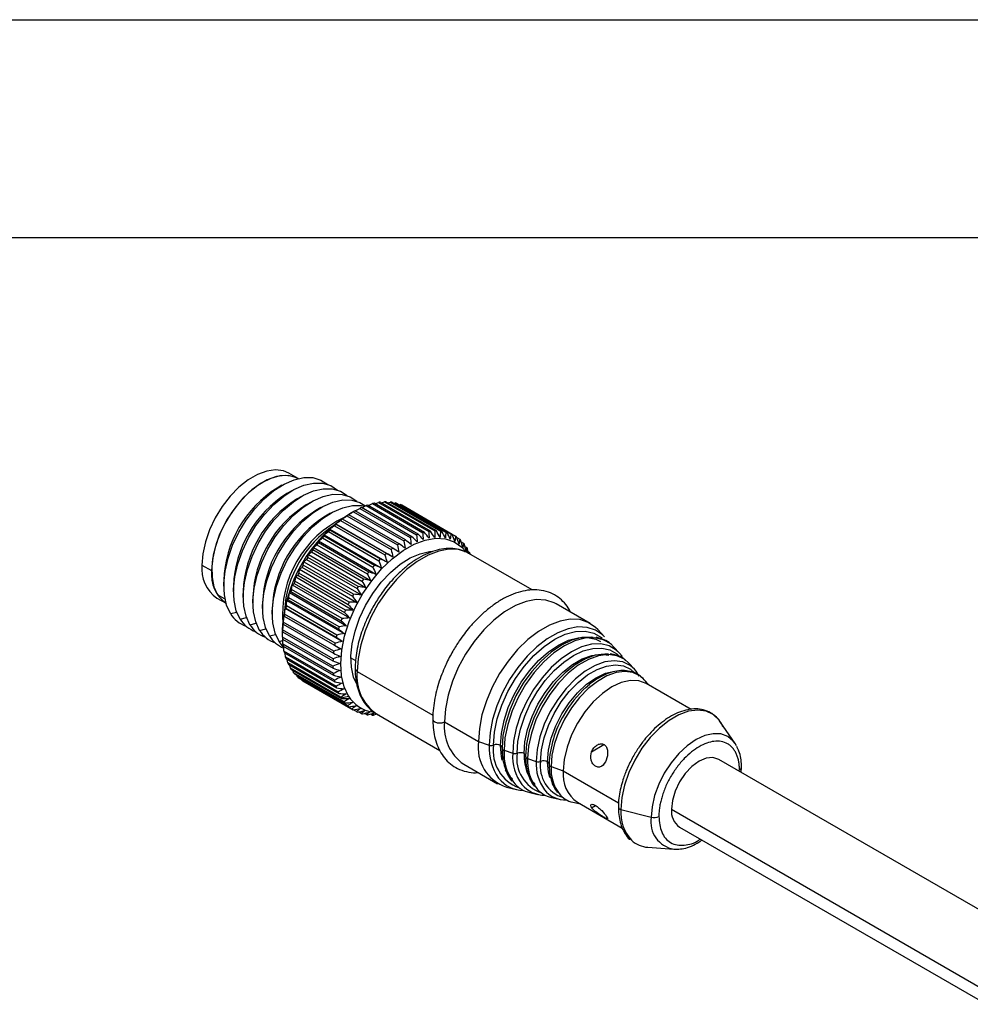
# Model space of a CAD drawing. Header units: millimetres. Extents: x 0 to 279, y 0 to 216.
# Tile 16 of 22: x 198 to 225, y 187 to 216. Entities that reach past the tile are written whole.
import ezdxf

# ---------------------------------------------------------------- set-up
doc = ezdxf.new("R2010")
doc.units = ezdxf.units.MM
doc.layers.add('TEXT', color=140, linetype='Continuous', lineweight=25)

msp = doc.modelspace()

# ---------------------------------------------------------------- linework, layer by layer
at = {"color": 7, "linetype": 'Continuous'}
msp.add_line((0.0025, 215.9027), (279.4025, 215.9027), dxfattribs=at)
for p, q in [((205.7632, 202.5233), (205.4956, 202.6777)), ((205.294, 202.3287), (205.1526, 202.2471)), ((205.5768, 202.1654), (205.4354, 202.0838)), ((205.8596, 202.0022), (205.7182, 201.9205)), ((206.1425, 201.8389), (206.0011, 201.7572)), ((208.0057, 201.7867), (208.107, 201.8286)), ((208.107, 201.8286), (209.5778, 200.9795)), ((209.624, 200.9858), (208.1533, 201.8348)), ((208.1921, 201.8124), (208.2789, 201.8442)), ((208.2789, 201.8442), (209.7497, 200.9952)), ((209.7942, 200.9957), (208.3234, 201.8448)), ((208.3735, 201.8159), (208.4437, 201.8383)), ((208.4437, 201.8383), (209.9145, 200.9893)), ((209.9568, 200.9841), (208.486, 201.8331)), ((206.4253, 201.6756), (206.2839, 201.5939)), ((207.3869, 201.5613), (207.2738, 201.496)), ((207.3758, 201.5549), (208.8466, 200.7058)), ((208.8961, 200.734), (207.4253, 201.5831)), ((207.4287, 201.5812), (207.5622, 201.654)), ((207.5622, 201.654), (209.033, 200.8049)), ((209.0823, 200.8279), (207.6115, 201.677)), ((207.6227, 201.6705), (207.7472, 201.7331)), ((207.7472, 201.7331), (209.218, 200.884)), ((209.2667, 200.9015), (207.7959, 201.7506)), ((207.8155, 201.7392), (207.9293, 201.7914)), ((207.9293, 201.7914), (209.4001, 200.9423)), ((209.4477, 200.9543), (207.9769, 201.8033)), ((208.5487, 201.7969), (208.5999, 201.8108)), ((208.5999, 201.8108), (210.0707, 200.9618)), ((210.1106, 200.9509), (208.6398, 201.8)), ((208.7168, 201.7555), (208.7464, 201.762)), ((208.7464, 201.762), (210.2172, 200.913)), ((210.2543, 200.8965), (208.7835, 201.7455)), ((208.8772, 201.6915), (208.8819, 201.6923)), ((208.8819, 201.6923), (210.3527, 200.8432)), ((206.7082, 201.5123), (206.5668, 201.4307)), ((207.0048, 201.2998), (208.4756, 200.4507)), ((208.5244, 200.4887), (207.0536, 201.3378)), ((207.1895, 201.4365), (208.6603, 200.5874)), ((208.7097, 200.6207), (207.2389, 201.4697)), ((206.6461, 200.9759), (208.1169, 200.1268)), ((206.6885, 201.0507), (208.3573, 200.0873)), ((208.1633, 200.1734), (206.6926, 201.0225)), ((206.8232, 201.1458), (208.294, 200.2967)), ((206.8601, 201.203), (208.5288, 200.2397)), ((208.3418, 200.3392), (206.871, 201.1883)), ((206.3612, 200.7031), (208.03, 199.7397)), ((206.475, 200.7914), (207.9458, 199.9423)), ((207.9905, 199.9926), (206.5197, 200.8417)), ((206.5218, 200.8836), (208.1906, 199.9202)), ((210.3936, 200.8008), (210.4762, 200.7531)), ((210.5192, 200.6823), (210.5867, 200.6433)), ((207.6671, 199.592), (206.1963, 200.441)), ((206.2082, 200.5106), (207.8769, 199.5473)), ((206.3112, 200.5937), (207.782, 199.7446)), ((207.8247, 199.7983), (206.3539, 200.6473)), ((210.6289, 200.5461), (210.6833, 200.5147)), ((210.7046, 200.3621), (210.695, 200.4963)), ((210.7338, 200.333), (210.7065, 200.4776)), ((210.7224, 200.3931), (210.7651, 200.3684)), ((206.0109, 200.1654), (207.4817, 199.3164)), ((207.5192, 199.3754), (206.0484, 200.2244)), ((206.0638, 200.3078), (207.7325, 199.3444)), ((206.1561, 200.3845), (207.6269, 199.5354)), ((212.5874, 199.2766), (210.7453, 200.3399)), ((210.7651, 200.3684), (210.7585, 200.3323)), ((210.7858, 200.3166), (210.7843, 200.3267)), ((202.9608, 200.0018), (203.2436, 199.8385)), ((205.8056, 199.8774), (207.4744, 198.914)), ((205.8768, 199.9383), (207.3475, 199.0892)), ((207.382, 199.1502), (205.9112, 199.9993)), ((205.9292, 200.0961), (207.598, 199.1327)), ((203.5972, 199.5528), (203.5972, 199.3895)), ((207.1443, 198.6815), (205.6735, 199.5305)), ((205.694, 199.6534), (207.3628, 198.69)), ((205.7548, 199.7049), (207.2256, 198.8558)), ((207.2567, 198.9183), (205.7859, 199.7674)), ((203.88, 199.3895), (203.88, 199.2262)), ((207.0457, 198.4417), (205.575, 199.2908)), ((205.5952, 199.4258), (207.2639, 198.4625)), ((205.646, 199.4671), (207.1168, 198.6181)), ((203.3958, 199.0403), (203.6633, 198.8859)), ((203.6328, 199.0105), (203.4165, 199.1354)), ((204.1629, 199.2262), (204.1629, 199.0629)), ((204.4457, 199.0629), (204.4457, 198.8996)), ((205.4391, 198.9676), (207.1079, 198.0042)), ((205.4712, 198.9861), (206.942, 198.137)), ((206.9617, 198.2009), (205.491, 199.0499)), ((205.51, 199.1966), (207.1788, 198.2333)), ((205.5512, 199.2269), (207.022, 198.3778)), ((204.7285, 198.8996), (204.7285, 198.7364)), ((205.0114, 198.7364), (205.0114, 198.5731)), ((205.3831, 198.7406), (207.0519, 197.7772)), ((205.4066, 198.7467), (206.8774, 197.8977)), ((206.893, 197.961), (205.4222, 198.81)), ((214.2809, 198.2989), (213.2909, 198.8704)), ((203.7947, 198.5859), (203.9761, 198.6315)), ((204.0775, 198.4227), (204.259, 198.4683)), ((205.3425, 198.5174), (207.0113, 197.554)), ((205.358, 198.5107), (206.8288, 197.6616)), ((206.8401, 197.7238), (205.3693, 198.5729)), ((204.3604, 198.2594), (204.5418, 198.305)), ((204.6432, 198.0961), (204.8247, 198.1417)), ((206.7833, 197.2657), (205.3125, 198.1148)), ((205.3257, 198.2799), (206.7965, 197.4308)), ((206.8034, 197.4915), (205.3326, 198.3405)), ((214.6976, 197.9085), (214.4983, 198.1243)), ((204.9261, 197.9328), (205.1075, 197.9784)), ((205.3084, 198.0914), (205.3084, 198.0538)), ((206.7799, 197.0484), (205.3091, 197.8974)), ((205.31, 198.0562), (206.7808, 197.2071)), ((205.311, 197.8414), (206.7818, 196.9923)), ((205.3224, 197.6903), (205.3171, 197.8379)), ((205.2089, 197.7695), (205.3186, 197.7971)), ((205.3297, 197.6142), (205.2089, 197.7695)), ((206.7932, 196.8412), (205.3224, 197.6903)), ((205.3288, 197.6372), (206.7995, 196.7881)), ((215.1337, 197.4362), (214.9734, 197.6098)), ((206.8231, 196.6459), (205.3524, 197.4949)), ((205.3631, 197.4453), (206.8339, 196.5962)), ((205.3987, 197.313), (205.3859, 197.4321)), ((206.8695, 196.4639), (205.3987, 197.313)), ((205.4137, 197.2672), (206.8845, 196.4181)), ((205.461, 197.146), (205.446, 197.2485)), ((207.3025, 197.2994), (207.4385, 197.2209)), ((206.9318, 196.2969), (205.461, 197.146)), ((205.4802, 197.1043), (206.951, 196.2552)), ((205.5389, 196.9952), (205.5229, 197.0797)), ((207.0097, 196.1461), (205.5389, 196.9952)), ((205.5621, 196.958), (207.0328, 196.1089)), ((215.5699, 196.9639), (215.4096, 197.1375)), ((205.6316, 196.8618), (205.6164, 196.9266)), ((207.1024, 196.0127), (205.6316, 196.8618)), ((205.6586, 196.8294), (207.1294, 195.9804)), ((205.7385, 196.7469), (205.7262, 196.7905)), ((207.2092, 195.8978), (205.7385, 196.7469)), ((205.7691, 196.7197), (207.2399, 195.8706)), ((205.8586, 196.6515), (205.8517, 196.6719)), ((207.4863, 196.8994), (209.6955, 195.6241)), ((215.9999, 196.4983), (215.8457, 196.6652)), ((207.3294, 195.8024), (205.8586, 196.6515)), ((205.8926, 196.6295), (207.3634, 195.7805)), ((214.1552, 196.4291), (214.2147, 196.4803)), ((217.22, 195.7939), (215.9108, 196.5497)), ((207.0211, 196.1274), (207.2342, 196.1809)), ((207.4618, 195.7272), (207.3682, 195.7813)), ((207.6055, 195.6728), (207.5285, 195.7172)), ((207.7593, 195.6396), (207.6966, 195.6758)), ((207.9219, 195.6279), (207.8718, 195.6568)), ((207.9664, 195.6285), (208.0516, 195.6598)), ((208.0456, 195.6633), (209.8941, 194.5961)), ((210.0318, 195.4299), (211.0218, 194.8584)), ((218.5029, 194.8011), (218.072, 195.4319)), ((211.0218, 194.8584), (211.3352, 194.7499)), ((211.7114, 194.6657), (211.7345, 194.3532)), ((214.3225, 194.5597), (214.6808, 194.7666)), ((218.547, 194.7283), (218.5029, 194.8011)), ((211.7691, 194.5996), (212.0212, 194.5123)), ((212.3974, 194.4281), (212.3988, 194.3504)), ((212.4551, 194.362), (212.7072, 194.2746)), ((210.5911, 194.1937), (211.5811, 193.6222)), ((213.0834, 194.1905), (213.0852, 194.106)), ((213.141, 194.1244), (213.4967, 194.0012)), ((226.9771, 189.1683), (218.0264, 194.3354)), ((218.6828, 193.9565), (218.6878, 194.1069)), ((211.8398, 193.977), (211.8099, 194.0335)), ((213.4967, 194.0012), (215.1081, 193.0709)), ((218.6259, 193.9893), (218.6315, 194.0264)), ((211.841, 193.5213), (212.1275, 193.4566)), ((212.5242, 193.3671), (212.7547, 193.3151)), ((213.1513, 193.2256), (213.3818, 193.1736)), ((213.7784, 193.0841), (214.0001, 193.0341)), ((213.911, 193.0855), (215.2144, 192.3331)), ((214.3225, 192.9266), (214.4331, 192.9905)), ((215.1726, 192.8767), (216.0577, 192.6461)), ((216.6504, 192.8827), (225.9017, 187.5421)), ((216.8865, 192.3608), (225.8375, 187.1935)), ((215.9597, 191.7729), (216.7215, 191.7152)), ((216.7215, 191.7152), (216.8015, 191.7133))]:
    msp.add_line(p, q)
at = {"flags": 128}
for points in [[(205.4956, 202.6777), (205.3406, 202.744), (205.1076, 202.7761), (204.8521, 202.7429), (204.5827, 202.6455), (204.3087, 202.4873), (204.0393, 202.2737), (203.7838, 202.0119), (203.5508, 201.7108), (203.3483, 201.3807), (203.1832, 201.0329), (203.0611, 200.6791), (202.9861, 200.3315), (202.9608, 200.0018)], [(205.7785, 202.5144), (205.6234, 202.5807), (205.3904, 202.6128), (205.1349, 202.5796), (204.8656, 202.4823), (204.5915, 202.3241), (204.3222, 202.1104), (204.0667, 201.8486), (203.8337, 201.5475), (203.6312, 201.2174), (203.466, 200.8696), (203.3439, 200.5158), (203.2689, 200.1682), (203.2436, 199.8385)], [(205.7785, 202.5144), (205.7009, 202.5531), (205.4781, 202.6087), (205.2298, 202.5992), (204.9644, 202.5249), (204.691, 202.3883), (204.4189, 202.194), (204.1573, 201.9487), (203.9152, 201.6608), (203.7007, 201.34), (203.5213, 200.9973), (203.383, 200.6443), (203.2905, 200.293), (203.247, 199.9555), (203.2539, 199.6431), (203.311, 199.3666), (203.4165, 199.1354)], [(203.7947, 198.5859), (203.6795, 198.8341), (203.6134, 199.1288), (203.5983, 199.4613), (203.6348, 199.8213), (203.7217, 200.198), (203.8563, 200.5799), (204.0347, 200.9554), (204.2513, 201.3131), (204.4996, 201.6421), (204.7721, 201.9324), (205.0604, 202.1752), (205.3559, 202.3632), (205.6494, 202.4905), (205.9322, 202.5534), (206.1956, 202.55), (206.4316, 202.4802), (206.6272, 202.3516)], [(204.0775, 198.4227), (203.9623, 198.6708), (203.8962, 198.9656), (203.8811, 199.298), (203.9176, 199.6581), (204.0045, 200.0348), (204.1392, 200.4166), (204.3175, 200.7921), (204.5342, 201.1498), (204.7825, 201.4788), (205.0549, 201.7691), (205.3433, 202.0119), (205.6387, 202.1999), (205.9323, 202.3272), (206.215, 202.3901), (206.4784, 202.3867), (206.7144, 202.3169), (206.91, 202.1883)], [(204.3604, 198.2594), (204.2452, 198.5075), (204.179, 198.8023), (204.164, 199.1347), (204.2004, 199.4948), (204.2873, 199.8715), (204.422, 200.2534), (204.6004, 200.6288), (204.817, 200.9865), (205.0653, 201.3155), (205.3378, 201.6058), (205.6261, 201.8487), (205.9215, 202.0366), (206.2151, 202.164), (206.4979, 202.2269), (206.7613, 202.2234), (206.9973, 202.1537), (207.1929, 202.025)], [(204.6432, 198.0961), (204.528, 198.3442), (204.4619, 198.639), (204.4468, 198.9715), (204.4833, 199.3315), (204.5702, 199.7082), (204.7049, 200.0901), (204.8832, 200.4656), (205.0998, 200.8232), (205.3482, 201.1522), (205.6206, 201.4426), (205.909, 201.6854), (206.2044, 201.8733), (206.498, 202.0007), (206.7807, 202.0636), (207.0441, 202.0601), (207.2801, 201.9904), (207.4757, 201.8617)], [(204.9261, 197.9328), (204.8109, 198.1809), (204.7447, 198.4757), (204.7297, 198.8082), (204.7661, 199.1682), (204.853, 199.5449), (204.9877, 199.9268), (205.1661, 200.3023), (205.3827, 200.66), (205.631, 200.989), (205.9035, 201.2793), (206.1918, 201.5221), (206.4872, 201.71), (206.7808, 201.8374), (207.0636, 201.9003), (207.3269, 201.8968), (207.5629, 201.8271), (207.7131, 201.736)], [(205.2089, 197.7695), (205.0937, 198.0177), (205.0276, 198.3124), (205.0125, 198.6449), (205.049, 199.0049), (205.1359, 199.3816), (205.2705, 199.7635), (205.4489, 200.139), (205.6655, 200.4967), (205.9139, 200.8257), (206.1863, 201.116), (206.4746, 201.3588), (206.7701, 201.5468), (207.0636, 201.6741), (207.3464, 201.737), (207.6098, 201.7335), (207.6877, 201.7186)], [(207.2342, 196.1809), (207.1064, 196.4518), (207.0295, 196.7716), (207.0055, 197.1316), (207.0352, 197.5221), (207.1176, 197.9323), (207.2506, 198.3511), (207.4306, 198.767), (207.6525, 199.1688), (207.9105, 199.5453), (208.1974, 199.8865), (208.5053, 200.1829), (208.826, 200.4265), (209.1507, 200.6106), (209.4704, 200.7303), (209.7766, 200.7822), (210.0607, 200.7649), (210.3152, 200.6789), (210.533, 200.5266), (210.6456, 200.4023)], [(207.4966, 196.493), (207.3834, 196.737), (207.3183, 197.0269), (207.3035, 197.3538), (207.3394, 197.7078), (207.4248, 198.0782), (207.5572, 198.4537), (207.7326, 198.823), (207.9457, 199.1747), (208.1898, 199.4982), (208.4578, 199.7837), (208.7413, 200.0225), (209.0318, 200.2073), (209.3205, 200.3325), (209.5985, 200.3944), (209.6605, 200.3994)], [(210.6778, 200.3752), (210.4397, 200.4501), (210.1624, 200.4633), (209.8641, 200.4094), (209.5531, 200.2897), (209.2378, 200.1077), (208.9268, 199.8682), (208.6285, 199.5778), (208.3512, 199.2444), (208.1024, 198.8771), (207.8888, 198.486), (207.7164, 198.0816), (207.5897, 197.675), (207.5123, 197.2773), (207.4863, 196.8994)], [(210.7453, 200.3399), (210.6885, 200.3701), (210.6778, 200.3752)], [(203.4165, 199.1354), (203.5665, 198.9573), (203.6786, 198.877)], [(213.2909, 198.8704), (213.2341, 198.9005), (212.9853, 198.9805), (212.7079, 198.9938), (212.4097, 198.9398), (212.0987, 198.8202), (211.7834, 198.6382), (211.4724, 198.3987), (211.1741, 198.1083), (210.8968, 197.7749), (210.648, 197.4076), (210.4344, 197.0164), (210.262, 196.612), (210.1353, 196.2055), (210.0579, 195.8078), (210.0318, 195.4299)], [(214.4983, 198.1243), (214.4376, 198.1845), (214.224, 198.3291), (213.9752, 198.4091), (213.6979, 198.4223), (213.3997, 198.3683), (213.0886, 198.2487), (212.7733, 198.0667), (212.4623, 197.8272), (212.1641, 197.5368), (211.8868, 197.2034), (211.6379, 196.8361), (211.4244, 196.445), (211.2519, 196.0406), (211.1252, 195.634), (211.0478, 195.2363), (211.0218, 194.8584)], [(214.6976, 197.9085), (214.6389, 197.9667), (214.4323, 198.1066), (214.1917, 198.1839), (213.9234, 198.1967), (213.635, 198.1445), (213.3342, 198.0289), (213.0292, 197.8528), (212.7284, 197.6212), (212.44, 197.3403), (212.1718, 197.0179), (211.9311, 196.6626), (211.7246, 196.2843), (211.5578, 195.8932), (211.4352, 195.5), (211.3604, 195.1154), (211.3352, 194.7499)], [(211.4634, 194.7516), (211.4905, 195.1243), (211.5708, 195.517), (211.702, 195.9176), (211.8801, 196.314), (212.0996, 196.6942), (212.3539, 197.0466), (212.6352, 197.3605), (212.9351, 197.6264), (213.2443, 197.8362), (213.5536, 197.9835), (213.8534, 198.0638), (214.1348, 198.0747), (214.389, 198.0159), (214.6086, 197.8891), (214.6294, 197.8719)], [(211.6653, 194.74), (211.6909, 195.0937), (211.7672, 195.4663), (211.8917, 195.8465), (212.0606, 196.2227), (212.2689, 196.5835), (212.5103, 196.9179), (212.7772, 197.2158), (213.0618, 197.4681), (213.3553, 197.6672), (213.6487, 197.8069), (213.9333, 197.8832), (214.2002, 197.8935), (214.4416, 197.8377), (214.5787, 197.7682)], [(214.3659, 197.8894), (214.3083, 197.8963), (214.0348, 197.8857), (213.7433, 197.8076), (213.4427, 197.6644), (213.142, 197.4605), (212.8505, 197.202), (212.577, 196.8968), (212.3298, 196.5543), (212.1164, 196.1846), (211.9433, 195.7993), (211.8158, 195.4098), (211.7377, 195.0281), (211.7114, 194.6657)], [(214.9734, 197.6098), (214.8768, 197.6999), (214.6599, 197.8251), (214.4087, 197.8832), (214.1307, 197.8724), (213.8344, 197.7931), (213.5288, 197.6475), (213.2232, 197.4403), (212.9269, 197.1775), (212.6489, 196.8674), (212.3977, 196.5191), (212.1808, 196.1435), (212.0048, 195.7517), (211.8752, 195.3559), (211.7958, 194.9679), (211.7691, 194.5996)], [(215.1337, 197.4362), (215.0399, 197.5237), (214.8292, 197.6454), (214.5852, 197.7018), (214.3151, 197.6913), (214.0273, 197.6142), (213.7305, 197.4729), (213.4337, 197.2715), (213.1459, 197.0163), (212.8758, 196.715), (212.6318, 196.3768), (212.4211, 196.0119), (212.2502, 195.6314), (212.1243, 195.2469), (212.0472, 194.87), (212.0212, 194.5123)], [(212.1494, 194.514), (212.1744, 194.858), (212.2486, 195.2204), (212.3697, 195.5902), (212.534, 195.956), (212.7366, 196.3069), (212.9713, 196.6322), (213.2309, 196.9219), (213.5077, 197.1673), (213.7931, 197.3609), (214.0785, 197.4969), (214.3553, 197.571), (214.615, 197.5811), (214.8497, 197.5268), (215.0522, 197.4098), (215.1028, 197.3658)], [(212.3513, 194.5024), (212.3777, 194.8472), (212.4561, 195.2107), (212.5838, 195.5806), (212.7565, 195.9444), (212.9683, 196.2896), (213.2119, 196.6044), (213.4791, 196.8782), (213.7608, 197.1016), (214.0473, 197.267), (214.329, 197.3688), (214.5962, 197.4035), (214.8254, 197.3741)], [(214.8121, 197.4003), (214.702, 197.4064), (214.4277, 197.3707), (214.1385, 197.2662), (213.8444, 197.0964), (213.5552, 196.8671), (213.2809, 196.586), (213.0308, 196.2628), (212.8134, 195.9084), (212.6361, 195.535), (212.505, 195.1552), (212.4245, 194.782), (212.3974, 194.4281)], [(215.4096, 197.1375), (215.2767, 197.2531), (215.0554, 197.3583), (214.8008, 197.3934), (214.5216, 197.3571), (214.2273, 197.2507), (213.9279, 197.0779), (213.6336, 196.8444), (213.3544, 196.5584), (213.0998, 196.2294), (212.8785, 195.8687), (212.6981, 195.4886), (212.5646, 195.1021), (212.4827, 194.7222), (212.4551, 194.362)], [(215.2125, 197.3381), (215.2108, 197.3405), (215.1337, 197.4362)], [(215.5699, 196.9639), (215.4411, 197.0759), (215.2267, 197.1779), (214.98, 197.2118), (214.7095, 197.1767), (214.4244, 197.0736), (214.1342, 196.9061), (213.8491, 196.68), (213.5785, 196.4028), (213.3319, 196.084), (213.1175, 195.7346), (212.9427, 195.3663), (212.8133, 194.9917), (212.734, 194.6237), (212.7072, 194.2746)], [(212.8354, 194.2764), (212.8611, 194.6109), (212.9372, 194.9635), (213.0611, 195.3224), (213.2286, 195.6753), (213.4341, 196.0102), (213.6704, 196.3157), (213.9296, 196.5813), (214.2029, 196.798), (214.4809, 196.9585), (214.7542, 197.0573), (215.0134, 197.091), (215.2498, 197.0584), (215.4552, 196.9607), (215.5752, 196.857)], [(215.7092, 196.7621), (215.6159, 196.9095), (215.5699, 196.9639)], [(213.0373, 194.2648), (213.0645, 194.5994), (213.145, 194.9526), (213.2758, 195.3107), (213.4519, 195.6601), (213.6664, 195.9872), (213.9111, 196.2795), (214.1767, 196.5259), (214.4528, 196.7167), (214.729, 196.8447), (214.9946, 196.905), (214.9967, 196.9052)], [(215.8457, 196.6652), (215.7241, 196.771), (215.5215, 196.8673), (215.2885, 196.8994), (215.0329, 196.8662), (214.7634, 196.7689), (214.4893, 196.6106), (214.2199, 196.3969), (213.9643, 196.135), (213.7313, 195.8339), (213.5287, 195.5037), (213.3635, 195.1557), (213.2413, 194.8019), (213.1663, 194.4541), (213.141, 194.1244)], [(215.9108, 196.5497), (215.6966, 196.629), (215.4521, 196.6388), (215.1868, 196.5786), (214.9109, 196.4507), (214.635, 196.26), (214.3697, 196.0139), (214.1252, 195.7219), (213.9109, 195.3951), (213.735, 195.0461), (213.6043, 194.6883), (213.5238, 194.3355), (213.4967, 194.0012)], [(209.6904, 195.5124), (209.6904, 195.5115), (209.7057, 195.4674), (209.749, 195.4299), (209.8139, 195.4049), (209.8904, 195.3961), (209.967, 195.4049), (210.0318, 195.4299)], [(218.072, 195.4319), (218.0408, 195.4748), (217.8684, 195.6389), (217.657, 195.7394), (217.4138, 195.7729), (217.147, 195.7382), (216.8658, 195.6366), (216.5798, 195.4715), (216.2986, 195.2484), (216.0318, 194.9751), (215.7886, 194.6608), (215.5772, 194.3162), (215.4048, 193.9531), (215.2773, 193.5838), (215.199, 193.2209), (215.1726, 192.8767)], [(218.5029, 194.8011), (218.4521, 194.8671), (218.2895, 195.002), (218.0914, 195.0754), (217.8654, 195.0844), (217.6201, 195.0287), (217.3651, 194.9105), (217.11, 194.7343), (216.8648, 194.5068), (216.6387, 194.2368), (216.4406, 193.9347), (216.278, 193.612), (216.1572, 193.2813), (216.0828, 192.9551), (216.0577, 192.6461)], [(211.7108, 194.3164), (211.6909, 194.416), (211.6653, 194.74)], [(218.0264, 194.3354), (217.8595, 194.3869), (217.6651, 194.3676), (217.4565, 194.2789), (217.2478, 194.1268), (217.0534, 193.9215), (216.8865, 193.6772), (216.7584, 193.4105), (216.6778, 193.1395), (216.6504, 192.8827)], [(213.1039, 193.8077), (213.0645, 193.9616), (213.0373, 194.2648)]]:
    msp.add_lwpolyline(points, dxfattribs=at)
for centre, radius, start, end in [((206.9205, 199.4304), 3.3256, 122.11484, 177.89054), ((207.2033, 199.2671), 3.3256, 122.11484, 177.89054), ((207.4862, 199.1038), 3.3256, 122.11484, 177.89054), ((208.3324, 200.3383), 1.5072, 96.8261, 98.60047), ((208.3169, 200.54), 1.3048, 89.71337, 91.66688), ((208.3246, 200.6931), 1.1514, 81.94176, 84.0651), ((207.769, 198.9405), 3.3256, 122.11484, 177.89054), ((208.0519, 198.7772), 3.3256, 122.11484, 177.89054), ((208.7596, 199.1843), 2.7449, 119.08361, 120.27343), ((208.5935, 199.5048), 2.3838, 114.32718, 115.6343), ((208.4666, 199.8116), 2.0517, 109.08073, 110.52536), ((208.3803, 200.0928), 1.7574, 103.26891, 104.8706), ((208.3441, 200.7955), 1.0471, 73.59676, 75.85886), ((208.3623, 200.8484), 0.9911, 64.8515, 67.19806), ((208.3347, 198.6139), 3.3256, 122.11484, 177.89054), ((208.4786, 198.5309), 3.1723, 115.63478, 184.37059), ((209.5268, 197.9258), 4.2216, 122.25351, 177.75187), ((209.184, 198.5534), 3.5059, 127.42098, 128.43168), ((208.9594, 198.8629), 3.1234, 123.42502, 124.51665), ((208.5857, 198.469), 3.2262, 123.55211, 176.45327), ((209.6586, 198.0167), 4.2228, 134.61832, 135.51112), ((209.4217, 198.2678), 3.8776, 131.13378, 132.07883), ((209.8032, 199.4892), 1.5072, 96.8261, 98.60047), ((209.7877, 199.691), 1.3048, 89.71337, 91.66688), ((209.7954, 199.844), 1.1514, 81.94176, 84.0651), ((209.8796, 197.8082), 4.5267, 137.92283, 138.77522), ((210.2304, 198.3353), 2.7449, 119.08361, 120.27343), ((210.0643, 198.6558), 2.3838, 114.32718, 115.6343), ((209.9373, 198.9626), 2.0517, 109.08073, 110.52536), ((209.8511, 199.2438), 1.7574, 103.26891, 104.8706), ((209.8149, 199.9464), 1.0471, 73.59676, 75.85886), ((209.8331, 199.9993), 0.9911, 64.8515, 67.19806), ((209.8366, 200.007), 0.9826, 55.95401, 58.31397), ((209.8125, 199.9764), 1.0217, 47.1839, 49.48336), ((210.215, 197.5382), 4.9574, 144.15826, 144.96053), ((210.0698, 197.6479), 4.7754, 141.09003, 141.91256), ((210.6548, 197.7043), 3.5059, 127.42098, 128.43168), ((210.4302, 198.0138), 3.1234, 123.42502, 124.51665), ((209.7496, 199.9163), 1.1087, 38.79428, 40.97175), ((209.6482, 199.8429), 1.234, 31.97262, 32.98635), ((209.6301, 199.8316), 1.2553, 30.97038, 31.97261), ((210.3034, 197.4784), 5.0642, 147.16268, 147.95364), ((211.1294, 197.1676), 4.2228, 134.61832, 135.51112), ((210.8925, 197.4187), 3.8776, 131.13378, 132.07883), ((209.4761, 199.75), 1.4297, 23.79244, 25.63042), ((203.9713, 199.8799), 1.0179, 173.1202, 235.56762), ((204.2542, 199.7166), 1.0179, 173.1202, 235.56762), ((210.3258, 197.4645), 5.0905, 150.13643, 150.92466), ((211.3504, 196.9592), 4.5267, 137.92283, 138.77522), ((210.155, 197.5466), 4.9009, 156.12041, 156.92883), ((210.2768, 197.4901), 5.0352, 153.11162, 153.9056), ((211.6858, 196.6892), 4.9574, 144.15826, 144.96053), ((211.5405, 196.7989), 4.7754, 141.09003, 141.91256), ((209.963, 197.6236), 4.6941, 159.19607, 160.02808), ((211.7741, 196.6293), 5.0642, 147.16268, 147.95364), ((209.7075, 197.7103), 4.4243, 162.37401, 163.2395), ((211.7966, 196.6155), 5.0905, 150.13643, 150.92466), ((209.399, 197.7958), 4.1041, 165.69291, 166.60286), ((211.6257, 196.6975), 4.9009, 156.12041, 156.92883), ((211.7476, 196.6411), 5.0352, 153.11162, 153.9056), ((204.5098, 199.0128), 0.8328, 210.83401, 251.39605), ((204.7926, 198.8495), 0.8328, 210.83401, 251.39605), ((209.0505, 197.8704), 3.7477, 169.19593, 170.16269), ((211.4337, 196.7745), 4.6941, 159.19607, 160.02808), ((205.0755, 198.6862), 0.8328, 210.83401, 251.39605), ((205.3583, 198.523), 0.8328, 210.83401, 251.39605), ((208.2959, 197.9561), 2.9876, 176.95629, 178.08074), ((208.6774, 197.9258), 3.3704, 172.93188, 173.9695), ((211.1783, 196.8612), 4.4243, 162.37401, 163.2395), ((205.6421, 198.3605), 0.834, 210.84872, 249.01273), ((207.9223, 197.9582), 2.6139, 181.33213, 182.56138), ((210.8698, 196.9468), 4.1041, 165.69291, 166.60286), ((207.5714, 197.9318), 2.2619, 186.12959, 187.48326), ((210.5213, 197.0213), 3.7477, 169.19593, 170.16269), ((207.2562, 197.8796), 1.9423, 191.42396, 192.9223), ((206.9867, 197.8073), 1.6632, 197.29024, 198.95187), ((209.7667, 197.1071), 2.9876, 176.95629, 178.08074), ((210.1482, 197.0767), 3.3704, 172.93188, 173.9695), ((206.7692, 197.7227), 1.4297, 203.79244, 205.63042), ((206.6152, 197.6411), 1.2553, 210.97038, 211.97261), ((206.5971, 197.6299), 1.234, 211.97262, 212.98635), ((209.393, 197.1091), 2.6139, 181.33213, 182.56138), ((207.5257, 196.9894), 0.0982, 184.34807, 246.36426), ((206.4957, 197.5564), 1.1087, 218.79428, 220.97175), ((206.4328, 197.4964), 1.0217, 227.1839, 229.48336), ((209.0422, 197.0827), 2.2619, 186.12959, 187.48326), ((208.8128, 196.755), 1.3344, 173.78555, 234.90227), ((206.4087, 197.4657), 0.9826, 235.95401, 238.31397), ((208.727, 197.0306), 1.9423, 191.42396, 192.9223), ((208.4575, 196.9583), 1.6632, 197.29024, 198.95187), ((216.3337, 194.0254), 3.246, 131.95882, 150.44498), ((208.24, 196.8737), 1.4297, 203.79244, 205.63042), ((208.086, 196.7921), 1.2553, 210.97038, 211.97261), ((208.0679, 196.7808), 1.234, 211.97262, 212.98635), ((208.064, 196.678), 0.9673, 210.92139, 261.91041), ((207.9665, 196.7074), 1.1087, 218.79428, 220.97175), ((207.9036, 196.6473), 1.0217, 227.1839, 229.48336), ((207.8795, 196.6166), 0.9826, 235.95401, 238.31397), ((207.883, 196.6243), 0.9911, 244.8515, 247.19806), ((207.9012, 196.6772), 1.0471, 253.59676, 255.85886), ((207.9207, 196.7796), 1.1514, 261.94176, 264.0651), ((207.9284, 196.9327), 1.3048, 269.71337, 271.66688), ((216.0715, 194.0839), 2.99, 148.94251, 177.95699), ((211.3584, 195.2855), 1.3344, 173.78555, 234.90227), ((212.2426, 194.6868), 1.2328, 171.99968, 250.99085), ((212.8534, 194.6647), 1.5206, 176.78984, 215.20006), ((211.3968, 194.9352), 0.1953, 251.60898, 289.94732), ((212.5977, 194.5871), 1.1461, 171.74837, 250.25299), ((211.5512, 194.517), 0.2505, 62.92583, 110.51305), ((211.6273, 194.662), 0.0868, 14.22537, 64.06226), ((211.7799, 194.6673), 0.0685, 181.27383, 260.91354), ((213.1936, 194.5131), 1.4272, 176.52588, 216.19801), ((213.4015, 194.4277), 1.3829, 176.49463, 216.53388), ((212.0828, 194.6976), 0.1953, 251.60898, 289.94732), ((213.1932, 194.3616), 1.0548, 171.69034, 251.11122), ((212.2372, 194.2794), 0.2505, 62.92583, 110.51305), ((213.798, 194.4583), 1.4474, 178.25302, 202.72696), ((212.3133, 194.4244), 0.0868, 14.19635, 64.06461), ((212.4659, 194.4297), 0.0685, 181.27383, 260.91354), ((213.7581, 194.2788), 1.3057, 176.34605, 216.05522), ((213.9698, 194.194), 1.2652, 176.34694, 216.0461), ((212.7688, 194.46), 0.1953, 251.60898, 289.94732), ((213.7815, 194.1315), 0.9571, 171.2903, 252.46378), ((212.9232, 194.0417), 0.2505, 62.92583, 110.51305), ((212.9993, 194.1868), 0.0868, 14.16203, 64.06739), ((213.1519, 194.192), 0.0685, 181.27383, 260.91354), ((214.3302, 194.0476), 1.1916, 176.30394, 216.48549), ((218.5914, 194.1172), 0.0992, 293.84719, 353.94389), ((212.3345, 194.3455), 0.9134, 217.59698, 270.18849), ((214.448, 193.8801), 0.9591, 172.74417, 235.94365), ((212.709, 194.1964), 0.8496, 218.26296, 257.43422), ((212.9494, 194.1436), 0.8515, 219.28427, 271.09376), ((213.3221, 193.991), 0.7842, 217.80416, 257.42017), ((213.5653, 193.9441), 0.7919, 218.64909, 272.06807), ((213.9346, 193.7843), 0.7174, 218.36779, 257.42532), ((215.1804, 192.956), 0.0796, 190.3125, 264.40209), ((216.36, 192.7873), 1.1907, 175.69319, 222.86381), ((216.856, 192.5132), 0.8093, 170.54935, 260.43349), ((216.139, 192.9479), 0.3125, 254.92819, 297.11412), ((217.1907, 192.8128), 0.5448, 172.62455, 236.06327), ((216.0059, 192.5281), 0.7566, 226.71958, 266.49836)]:
    msp.add_arc(centre, radius, start, end)
for points in [[(207.2121, 201.4587), (207.2666, 201.4911), (207.3211, 201.5232), (207.3758, 201.5549)], [(206.8601, 201.203), (206.9082, 201.2357), (206.9564, 201.2679), (207.0048, 201.2998)], [(207.0351, 201.3394), (207.0864, 201.3721), (207.1379, 201.4045), (207.1895, 201.4365)], [(207.0536, 201.3378), (207.0471, 201.3385), (207.0409, 201.3391), (207.0351, 201.3394)], [(207.2389, 201.4697), (207.2296, 201.4663), (207.2207, 201.4626), (207.2121, 201.4587)], [(206.5218, 200.8836), (206.563, 200.9147), (206.6045, 200.9455), (206.6461, 200.9759)], [(206.6885, 201.0507), (206.7332, 201.0828), (206.7781, 201.1145), (206.8232, 201.1458)], [(206.6926, 201.0225), (206.6909, 201.032), (206.6895, 201.0415), (206.6885, 201.0507)], [(206.871, 201.1883), (206.867, 201.1934), (206.8634, 201.1983), (206.8601, 201.203)], [(209.5778, 200.9795), (209.5792, 200.9146), (209.5802, 200.8497), (209.5809, 200.7847)], [(209.7468, 200.8071), (209.7061, 200.8667), (209.6652, 200.9263), (209.624, 200.9858)], [(209.7497, 200.9952), (209.7491, 200.9326), (209.7482, 200.8699), (209.7468, 200.8071)], [(209.9064, 200.8091), (209.8692, 200.8714), (209.8318, 200.9336), (209.7942, 200.9957)], [(209.9145, 200.9893), (209.9121, 200.9293), (209.9095, 200.8692), (209.9064, 200.8091)], [(210.0583, 200.7904), (210.0247, 200.8551), (209.9909, 200.9196), (209.9568, 200.9841)], [(206.3539, 200.6473), (206.356, 200.6661), (206.3584, 200.6846), (206.3612, 200.7031)], [(206.3612, 200.7031), (206.399, 200.7329), (206.4369, 200.7623), (206.475, 200.7914)], [(206.5197, 200.8417), (206.5201, 200.8558), (206.5207, 200.8698), (206.5218, 200.8836)], [(208.8466, 200.7058), (208.8583, 200.6358), (208.8698, 200.5656), (208.8809, 200.4953)], [(209.0585, 200.5966), (209.0045, 200.6424), (208.9504, 200.6882), (208.8961, 200.734)], [(209.033, 200.8049), (209.0418, 200.7356), (209.0504, 200.6661), (209.0585, 200.5966)], [(209.2354, 200.679), (209.1845, 200.7286), (209.1334, 200.7783), (209.0823, 200.8279)], [(209.218, 200.884), (209.2241, 200.8157), (209.2299, 200.7474), (209.2354, 200.679)], [(209.41, 200.7418), (209.3624, 200.7951), (209.3146, 200.8483), (209.2667, 200.9015)], [(209.4001, 200.9423), (209.4037, 200.8756), (209.407, 200.8088), (209.41, 200.7418)], [(209.5809, 200.7847), (209.5367, 200.8413), (209.4923, 200.8978), (209.4477, 200.9543)], [(210.0707, 200.9618), (210.067, 200.9047), (210.0629, 200.8476), (210.0583, 200.7904)], [(210.2014, 200.7514), (210.1714, 200.818), (210.1411, 200.8845), (210.1106, 200.9509)], [(210.2172, 200.913), (210.2123, 200.8591), (210.2071, 200.8053), (210.2014, 200.7514)], [(210.3344, 200.6922), (210.308, 200.7604), (210.2812, 200.8285), (210.2543, 200.8965)], [(210.3527, 200.8432), (210.347, 200.7929), (210.3409, 200.7426), (210.3344, 200.6922)], [(210.4564, 200.6134), (210.4334, 200.6828), (210.4102, 200.7521), (210.3867, 200.8212)], [(210.4762, 200.7531), (210.47, 200.7065), (210.4634, 200.66), (210.4564, 200.6134)], [(210.5662, 200.5156), (210.5467, 200.5858), (210.5269, 200.6559), (210.5069, 200.7258)], [(206.1963, 200.441), (206.1999, 200.4643), (206.2038, 200.4875), (206.2082, 200.5106)], [(206.2082, 200.5106), (206.2423, 200.5387), (206.2766, 200.5663), (206.3112, 200.5937)], [(208.4756, 200.4507), (208.4936, 200.3805), (208.5114, 200.3101), (208.5288, 200.2397)], [(208.7038, 200.3761), (208.6441, 200.4136), (208.5843, 200.4511), (208.5244, 200.4887)], [(208.6603, 200.5874), (208.6751, 200.5171), (208.6896, 200.4466), (208.7038, 200.3761)], [(208.8809, 200.4953), (208.8239, 200.5371), (208.7668, 200.5789), (208.7097, 200.6207)], [(210.5867, 200.6433), (210.5803, 200.6007), (210.5735, 200.5582), (210.5662, 200.5156)], [(210.6632, 200.3997), (210.647, 200.4702), (210.6305, 200.5406), (210.6137, 200.6109)], [(210.6833, 200.5147), (210.6769, 200.4763), (210.6703, 200.438), (210.6632, 200.3997)], [(205.9292, 200.0961), (205.9562, 200.1195), (205.9834, 200.1426), (206.0109, 200.1654)], [(206.0484, 200.2244), (206.0531, 200.2523), (206.0582, 200.2801), (206.0638, 200.3078)], [(206.0638, 200.3078), (206.0943, 200.3337), (206.1251, 200.3592), (206.1561, 200.3845)], [(208.1169, 200.1268), (208.1417, 200.0581), (208.1663, 199.9892), (208.1906, 199.9202)], [(208.3573, 200.0873), (208.2927, 200.1159), (208.2281, 200.1446), (208.1633, 200.1734)], [(208.294, 200.2967), (208.3153, 200.227), (208.3365, 200.1573), (208.3573, 200.0873)], [(208.5288, 200.2397), (208.4666, 200.2728), (208.4042, 200.306), (208.3418, 200.3392)], [(205.7859, 199.7674), (205.7921, 199.8041), (205.7987, 199.8408), (205.8056, 199.8774)], [(205.8056, 199.8774), (205.8291, 199.898), (205.8528, 199.9183), (205.8768, 199.9383)], [(205.9112, 199.9993), (205.9168, 200.0316), (205.9228, 200.0639), (205.9292, 200.0961)], [(207.9458, 199.9423), (207.9741, 199.8749), (208.0022, 199.8073), (208.03, 199.7397)], [(208.1906, 199.9202), (208.124, 199.9443), (208.0573, 199.9684), (207.9905, 199.9926)], [(205.6735, 199.5305), (205.68, 199.5715), (205.6868, 199.6124), (205.694, 199.6534)], [(205.694, 199.6534), (205.714, 199.6708), (205.7343, 199.688), (205.7548, 199.7049)], [(207.6269, 199.5354), (207.6623, 199.4718), (207.6975, 199.4081), (207.7325, 199.3444)], [(207.8769, 199.5473), (207.807, 199.562), (207.7371, 199.5769), (207.6671, 199.592)], [(207.782, 199.7446), (207.8138, 199.6789), (207.8455, 199.6131), (207.8769, 199.5473)], [(208.03, 199.7397), (207.9616, 199.7591), (207.8932, 199.7786), (207.8247, 199.7983)], [(205.575, 199.2908), (205.5813, 199.3358), (205.588, 199.3808), (205.5952, 199.4258)], [(205.5952, 199.4258), (205.6118, 199.4399), (205.6288, 199.4536), (205.646, 199.4671)], [(207.4817, 199.3164), (207.5206, 199.2552), (207.5594, 199.194), (207.598, 199.1327)], [(207.7325, 199.3444), (207.6615, 199.3545), (207.5903, 199.3649), (207.5192, 199.3754)], [(205.4222, 198.81), (205.4275, 198.8625), (205.4331, 198.915), (205.4391, 198.9676)], [(205.4391, 198.9676), (205.4495, 198.974), (205.4602, 198.9802), (205.4712, 198.9861)], [(205.491, 199.0499), (205.4969, 199.0988), (205.5032, 199.1477), (205.51, 199.1966)], [(205.51, 199.1966), (205.5234, 199.207), (205.5372, 199.217), (205.5512, 199.2269)], [(207.3475, 199.0892), (207.39, 199.0309), (207.4323, 198.9725), (207.4744, 198.914)], [(207.598, 199.1327), (207.526, 199.1384), (207.454, 199.1442), (207.382, 199.1502)], [(205.3693, 198.5729), (205.3735, 198.6288), (205.3781, 198.6846), (205.3831, 198.7406)], [(205.3831, 198.7406), (205.3906, 198.7429), (205.3985, 198.7449), (205.4066, 198.7467)], [(207.3628, 198.69), (207.29, 198.6869), (207.2172, 198.6841), (207.1443, 198.6815)], [(207.2256, 198.8558), (207.2715, 198.8006), (207.3172, 198.7453), (207.3628, 198.69)], [(207.4744, 198.914), (207.4019, 198.9152), (207.3293, 198.9167), (207.2567, 198.9183)], [(205.3326, 198.3405), (205.3356, 198.3994), (205.3388, 198.4584), (205.3425, 198.5174)], [(205.3425, 198.5174), (205.3473, 198.5154), (205.3525, 198.5131), (205.358, 198.5107)], [(207.2639, 198.4625), (207.1912, 198.4553), (207.1185, 198.4484), (207.0457, 198.4417)], [(207.1168, 198.6181), (207.166, 198.5662), (207.215, 198.5144), (207.2639, 198.4625)], [(205.3125, 198.1148), (205.3138, 198.1764), (205.3155, 198.2381), (205.3175, 198.2999)], [(205.3175, 198.2999), (205.3199, 198.2934), (205.3226, 198.2867), (205.3257, 198.2799)], [(206.942, 198.137), (206.9974, 198.0928), (207.0527, 198.0485), (207.1079, 198.0042)], [(207.1788, 198.2333), (207.1065, 198.2222), (207.0341, 198.2114), (206.9617, 198.2009)], [(207.022, 198.3778), (207.0744, 198.3296), (207.1266, 198.2814), (207.1788, 198.2333)], [(205.3091, 197.8974), (205.3085, 197.9615), (205.3083, 198.0256), (205.3084, 198.0897)], [(205.3084, 198.0897), (205.3086, 198.0787), (205.3091, 198.0675), (205.31, 198.0562)], [(206.8774, 197.8977), (206.9357, 197.8575), (206.9938, 197.8173), (207.0519, 197.7772)], [(207.1079, 198.0042), (207.0363, 197.9895), (206.9647, 197.9751), (206.893, 197.961)], [(205.3524, 197.4949), (205.3472, 197.5626), (205.3424, 197.6304), (205.338, 197.6983)], [(207.0113, 197.554), (206.942, 197.5329), (206.8728, 197.512), (206.8034, 197.4915)], [(206.8288, 197.6616), (206.8897, 197.6257), (206.9505, 197.5899), (207.0113, 197.554)], [(207.0519, 197.7772), (206.9814, 197.7591), (206.9107, 197.7413), (206.8401, 197.7238)], [(206.9863, 197.3365), (206.9187, 197.3126), (206.851, 197.289), (206.7833, 197.2657)], [(206.7965, 197.4308), (206.8598, 197.3993), (206.9231, 197.3679), (206.9863, 197.3365)], [(206.9772, 197.1264), (206.9115, 197.1), (206.8457, 197.074), (206.7799, 197.0484)], [(206.7808, 197.2071), (206.8463, 197.1801), (206.9118, 197.1532), (206.9772, 197.1264)], [(206.7818, 196.9923), (206.8493, 196.9699), (206.9167, 196.9475), (206.984, 196.9253)], [(206.984, 196.9253), (206.9205, 196.8969), (206.8569, 196.8689), (206.7932, 196.8412)], [(206.7995, 196.7881), (206.8687, 196.7703), (206.9377, 196.7526), (207.0067, 196.735)], [(207.0067, 196.735), (206.9456, 196.7049), (206.8844, 196.6752), (206.8231, 196.6459)], [(206.8339, 196.5962), (206.9043, 196.5829), (206.9748, 196.5698), (207.0452, 196.5569)], [(207.0452, 196.5569), (206.9867, 196.5255), (206.9281, 196.4946), (206.8695, 196.4639)], [(206.8845, 196.4181), (206.956, 196.4094), (207.0275, 196.4008), (207.099, 196.3924)], [(207.099, 196.3924), (207.0434, 196.3602), (206.9876, 196.3284), (206.9318, 196.2969)], [(206.951, 196.2552), (207.0233, 196.251), (207.0955, 196.2469), (207.1678, 196.243)], [(207.1678, 196.243), (207.1152, 196.2103), (207.0625, 196.178), (207.0097, 196.1461)], [(207.0328, 196.1089), (207.1056, 196.109), (207.1783, 196.1092), (207.2509, 196.1097)], [(207.2509, 196.1097), (207.2016, 196.077), (207.152, 196.0447), (207.1024, 196.0127)], [(207.1294, 195.9804), (207.2023, 195.9846), (207.2751, 195.989), (207.3479, 195.9937)], [(207.3479, 195.9937), (207.3018, 195.9614), (207.2556, 195.9295), (207.2092, 195.8978)], [(207.2399, 195.8706), (207.3125, 195.8788), (207.3852, 195.8872), (207.4577, 195.8959)], [(207.4577, 195.8959), (207.4151, 195.8644), (207.3723, 195.8332), (207.3294, 195.8024)], [(207.3634, 195.7805), (207.4355, 195.7924), (207.5076, 195.8046), (207.5797, 195.8172)], [(207.5797, 195.8172), (207.5406, 195.7868), (207.5013, 195.7568), (207.4618, 195.7272)], [(207.4989, 195.7107), (207.5702, 195.7262), (207.6415, 195.7419), (207.7127, 195.758)], [(207.7127, 195.758), (207.6772, 195.7292), (207.6414, 195.7008), (207.6055, 195.6728)], [(207.6454, 195.6619), (207.7156, 195.6806), (207.7857, 195.6996), (207.8558, 195.7189)], [(207.8558, 195.7189), (207.8238, 195.6921), (207.7917, 195.6657), (207.7593, 195.6396)], [(207.8016, 195.6344), (207.8704, 195.6561), (207.9391, 195.678), (208.0077, 195.7003)], [(208.0077, 195.7003), (207.9793, 195.6758), (207.9507, 195.6517), (207.9219, 195.6279)]]:
    msp.add_open_spline(points, degree=3)
for points, knots in [([(210.6645, 200.3737), (210.6175, 200.3965), (210.4972, 200.4549), (210.2766, 200.488), (210.0164, 200.4817), (209.7472, 200.4229), (209.477, 200.3183), (209.2111, 200.1722), (208.9559, 199.9915), (208.7119, 199.7798), (208.5017, 199.5619), (208.3254, 199.3498), (208.1501, 199.1149), (208.0402, 198.9348), (207.9721, 198.8233)], [0, 0, 0, 0, 0.0588071, 0.1505244, 0.2430708, 0.3357464, 0.4277207, 0.5184059, 0.6071631, 0.6926515, 0.7797825, 0.8432271, 0.9029132, 1, 1, 1, 1]), ([(213.7051, 198.6313), (213.6945, 198.6543), (213.6484, 198.7544), (213.5313, 198.9032), (213.3501, 199.072), (213.1231, 199.1993), (212.8666, 199.2715), (212.593, 199.2857), (212.3176, 199.2481), (212.0373, 199.162), (211.7579, 199.0314), (211.4852, 198.8616), (211.2255, 198.66), (210.9836, 198.4343), (210.7798, 198.2113), (210.6074, 197.9958), (210.4418, 197.7667), (210.3369, 197.5933), (210.2763, 197.4931)], [0, 0, 0, 0, 0.0195727, 0.0851091, 0.152669, 0.2238115, 0.300971, 0.3712911, 0.4419876, 0.5124636, 0.5822867, 0.6510638, 0.7182933, 0.7825533, 0.8445881, 0.8895079, 0.9361236, 1, 1, 1, 1]), ([(207.9721, 198.8233), (207.9052, 198.7002), (207.8112, 198.5275), (207.6974, 198.2644), (207.6125, 198.0395), (207.5322, 197.7727), (207.4719, 197.4982), (207.4339, 197.2301), (207.4307, 197.0616), (207.4292, 196.9819)], [0, 0, 0, 0, 0.2036271, 0.2860382, 0.4219337, 0.5615126, 0.7097424, 0.8627689, 1, 1, 1, 1]), ([(214.9156, 197.6609), (214.9027, 197.6747), (214.8369, 197.7449), (214.6831, 197.8344), (214.5289, 197.8746), (214.4494, 197.8953)], [0, 0, 0, 0, 0.1055083, 0.5385129, 1, 1, 1, 1]), ([(210.2763, 197.4931), (210.2068, 197.3655), (210.1091, 197.1864), (209.9897, 196.9138), (209.9001, 196.6805), (209.8142, 196.4036), (209.7467, 196.1173), (209.705, 195.8275), (209.6867, 195.6235), (209.6914, 195.5223), (209.6919, 195.5123)], [0, 0, 0, 0, 0.1962986, 0.2757215, 0.4067505, 0.5414212, 0.6845152, 0.832311, 0.9834663, 1, 1, 1, 1]), ([(215.3314, 197.204), (215.304, 197.2289), (215.2198, 197.3052), (215.062, 197.378), (214.9253, 197.3987), (214.8659, 197.4077)], [0, 0, 0, 0, 0.2149409, 0.6587149, 1, 1, 1, 1]), ([(207.4292, 196.9819), (207.4287, 196.9706), (207.4241, 196.8659), (207.4432, 196.6797), (207.49, 196.4278), (207.5724, 196.1962), (207.688, 195.9864), (207.8423, 195.8074), (207.9904, 195.684), (208.0955, 195.6418), (208.1264, 195.6295)], [0, 0, 0, 0, 0.01770132, 0.16402675, 0.31230321, 0.46244218, 0.61485957, 0.77075528, 0.93281624, 1, 1, 1, 1]), ([(215.943, 196.5311), (215.9349, 196.5462), (215.8937, 196.6229), (215.7851, 196.7329), (215.6105, 196.8534), (215.4005, 196.92), (215.1724, 196.9315), (214.9422, 196.8927), (214.7102, 196.8095), (214.4833, 196.6855), (214.3001, 196.5593), (214.1972, 196.4657), (214.1639, 196.4354)], [0, 0, 0, 0, 0.0266675, 0.1356106, 0.2512376, 0.3790552, 0.4962391, 0.6126586, 0.7272106, 0.8393231, 0.9479952, 1, 1, 1, 1]), ([(218.1504, 195.2855), (218.1302, 195.3282), (218.0793, 195.4361), (217.9594, 195.5772), (217.7901, 195.7075), (217.5856, 195.7887), (217.3591, 195.8162), (217.1258, 195.7924), (216.8882, 195.7216), (216.6526, 195.6092), (216.4253, 195.4616), (216.2077, 195.2839), (216.0212, 195.0961), (215.8966, 194.9548), (215.8424, 194.8822), (215.8327, 194.8692)], [0, 0, 0, 0, 0.0546026, 0.1378526, 0.2255076, 0.321144, 0.4113123, 0.5011878, 0.5899399, 0.6771399, 0.7622357, 0.8438795, 0.9263926, 0.9867628, 1, 1, 1, 1]), ([(209.6919, 195.5123), (209.6935, 195.4283), (209.6972, 195.2491), (209.74, 194.9941), (209.8139, 194.7466), (209.9222, 194.5216), (210.0664, 194.3227), (210.2496, 194.1561), (210.4759, 194.0269), (210.7334, 193.9601), (210.9176, 193.938), (211.0104, 193.9506), (211.0119, 193.9508)], [0, 0, 0, 0, 0.0923208, 0.1971274, 0.3031612, 0.4106137, 0.5200815, 0.6329292, 0.7517609, 0.8806432, 0.9981013, 1, 1, 1, 1]), ([(211.7135, 194.651), (211.7128, 194.6279), (211.7094, 194.5169), (211.7318, 194.332), (211.7821, 194.0993), (211.8691, 193.8917), (211.942, 193.7564), (211.9947, 193.7029), (211.9981, 193.6994)], [0, 0, 0, 0, 0.05942089, 0.28518533, 0.51397824, 0.7462403, 0.98356961, 1, 1, 1, 1]), ([(214.3225, 194.5597), (214.3381, 194.5998), (214.3589, 194.6356), (214.4103, 194.6997), (214.4405, 194.7272), (214.5067, 194.769), (214.5429, 194.7836), (214.6166, 194.7928), (214.6533, 194.7868), (214.7148, 194.7517), (214.7397, 194.7224), (214.7731, 194.652), (214.7823, 194.6112), (214.7926, 194.4857), (214.7779, 194.3949), (214.7468, 194.3148)], [0, 0, 0, 0, 0.125, 0.125, 0.25, 0.25, 0.375, 0.375, 0.5, 0.5, 0.625, 0.625, 0.75, 0.75, 1, 1, 1, 1]), ([(215.8327, 194.8692), (215.7987, 194.8253), (215.6962, 194.6928), (215.6078, 194.5469), (215.5488, 194.4493)], [0, 0, 0, 0, 0.3314514, 1, 1, 1, 1]), ([(218.6315, 194.0264), (218.6313, 194.0478), (218.6308, 194.0903), (218.6268, 194.1519), (218.6204, 194.2115), (218.6113, 194.2691), (218.5997, 194.3246), (218.5855, 194.3781), (218.5687, 194.4295), (218.5422, 194.4972), (218.5017, 194.5767), (218.4413, 194.6611), (218.3702, 194.7326), (218.2619, 194.8087), (218.1054, 194.8653), (217.8967, 194.8695), (217.678, 194.8172), (217.4565, 194.7129), (217.235, 194.5614), (217.0163, 194.3613), (216.8076, 194.1161), (216.6511, 193.8789), (216.5428, 193.6777), (216.4717, 193.5243), (216.4113, 193.37), (216.3631, 193.2199), (216.3262, 193.0745), (216.3004, 192.9354), (216.2843, 192.7995), (216.2824, 192.7131), (216.2814, 192.6697)], [0, 0, 0, 0, 0.015126, 0.0301525, 0.0451127, 0.0600403, 0.0749692, 0.0899332, 0.1049659, 0.1201006, 0.1522571, 0.184454, 0.2172947, 0.2501767, 0.3158115, 0.3800823, 0.4400289, 0.5000162, 0.5599628, 0.6199501, 0.684221, 0.7498557, 0.7826965, 0.8155784, 0.8477349, 0.8799318, 0.9100765, 0.9399559, 0.9698404, 1, 1, 1, 1]), ([(218.6878, 194.1069), (218.6885, 194.1238), (218.6925, 194.2163), (218.6715, 194.3734), (218.6287, 194.5629), (218.5752, 194.6678), (218.5513, 194.7147)], [0, 0, 0, 0, 0.0725229, 0.399066, 0.7314533, 1, 1, 1, 1]), ([(212.0114, 193.7682), (211.9987, 193.7789), (211.9393, 193.8292), (211.8604, 193.9616), (211.7771, 194.1521), (211.7489, 194.3039), (211.7357, 194.3752)], [0, 0, 0, 0, 0.0876977, 0.4121767, 0.7238379, 1, 1, 1, 1]), ([(212.4004, 194.3858), (212.4001, 194.3536), (212.3992, 194.2382), (212.4269, 194.0542), (212.4859, 193.8392), (212.5632, 193.665), (212.6331, 193.5774), (212.6609, 193.5425)], [0, 0, 0, 0, 0.09408809, 0.33706854, 0.58354716, 0.83438637, 1, 1, 1, 1]), ([(212.678, 193.6002), (212.6439, 193.6359), (212.57, 193.7135), (212.486, 193.8815), (212.4273, 194.09), (212.3998, 194.254), (212.4012, 194.3524), (212.4014, 194.3645)], [0, 0, 0, 0, 0.2184142, 0.4736102, 0.7214372, 0.9659293, 1, 1, 1, 1]), ([(214.7468, 194.3148), (214.7172, 194.2386), (214.6731, 194.1741), (214.5885, 194.1206), (214.5584, 194.1108), (214.4961, 194.1091), (214.4645, 194.1175), (214.4059, 194.151), (214.3787, 194.1765), (214.3346, 194.2391), (214.3175, 194.2762), (214.2862, 194.3964), (214.2929, 194.4835), (214.3225, 194.5597)], [0, 0, 0, 0, 0.25, 0.25, 0.375, 0.375, 0.5, 0.5, 0.625, 0.625, 0.75, 0.75, 1, 1, 1, 1]), ([(215.5488, 194.4493), (215.4889, 194.3378), (215.405, 194.1813), (215.3253, 193.9967), (215.301, 193.9267), (215.2929, 193.9033)], [0, 0, 0, 0, 0.6232586, 0.8744692, 1, 1, 1, 1]), ([(213.085, 194.1849), (213.0858, 194.123), (213.0877, 193.9825), (213.1239, 193.781), (213.1918, 193.5836), (213.2614, 193.4443), (213.318, 193.3838), (213.3306, 193.3703)], [0, 0, 0, 0, 0.19031522, 0.43190123, 0.67732007, 0.92798054, 1, 1, 1, 1]), ([(215.2929, 193.9033), (215.273, 193.8499), (215.224, 193.7177), (215.1664, 193.5021), (215.1218, 193.2595), (215.1008, 193.0694), (215.1042, 192.9671), (215.105, 192.9415)], [0, 0, 0, 0, 0.1621909, 0.4006573, 0.6532397, 0.9133295, 1, 1, 1, 1]), ([(214.3225, 192.9266), (214.293, 192.9687), (214.2861, 193.0038), (214.3171, 193.0264), (214.3339, 193.0284), (214.3779, 193.0196), (214.4049, 193.0085), (214.4633, 192.9749), (214.4951, 192.9521), (214.5572, 192.8999), (214.5877, 192.8705), (214.6725, 192.7811), (214.7172, 192.7238), (214.7468, 192.6817)], [0, 0, 0, 0, 0.25, 0.25, 0.375, 0.375, 0.5, 0.5, 0.625, 0.625, 0.75, 0.75, 1, 1, 1, 1]), ([(214.7468, 192.6817), (214.7623, 192.6596), (214.7733, 192.6422), (214.7869, 192.6155), (214.7891, 192.6068), (214.7825, 192.5993), (214.7736, 192.6006), (214.7405, 192.6147), (214.716, 192.6278), (214.6547, 192.6631), (214.6178, 192.6855), (214.5444, 192.7328), (214.5079, 192.7577), (214.4085, 192.8319), (214.3536, 192.8824), (214.3225, 192.9266)], [0, 0, 0, 0, 0.125, 0.125, 0.25, 0.25, 0.375, 0.375, 0.5, 0.5, 0.625, 0.625, 0.75, 0.75, 1, 1, 1, 1]), ([(215.105, 192.9415), (215.105, 192.8878), (215.105, 192.753), (215.1376, 192.5545), (215.1993, 192.346), (215.2972, 192.1635), (215.3782, 192.046), (215.4349, 192.0037), (215.4383, 192.0012)], [0, 0, 0, 0, 0.13675631, 0.34301819, 0.5523858, 0.76580908, 0.98574307, 1, 1, 1, 1]), ([(216.2814, 192.6697), (216.2971, 192.5081), (216.3212, 192.2595), (216.4678, 192.028), (216.6194, 191.8989), (216.8078, 191.8297), (217.0804, 191.8313), (217.3223, 191.8819), (217.4762, 192.0067), (217.486, 192.0147)], [0, 0, 0, 0, 0.235605, 0.3624354, 0.4919572, 0.6214791, 0.7483094, 0.9839144, 1, 1, 1, 1]), ([(216.8146, 191.7158), (216.8794, 191.7201), (217.0178, 191.7292), (217.2321, 191.8036), (217.4106, 191.8894), (217.5107, 191.9619), (217.5403, 191.9833)], [0, 0, 0, 0, 0.2698606, 0.5765324, 0.8747564, 1, 1, 1, 1])]:
    msp.add_open_spline(points, degree=3, knots=knots)
at = {"layer": 'TEXT'}
msp.add_line((6.35, 209.55), (273.05, 209.55), dxfattribs=at)

doc.saveas('drawing.dxf')
